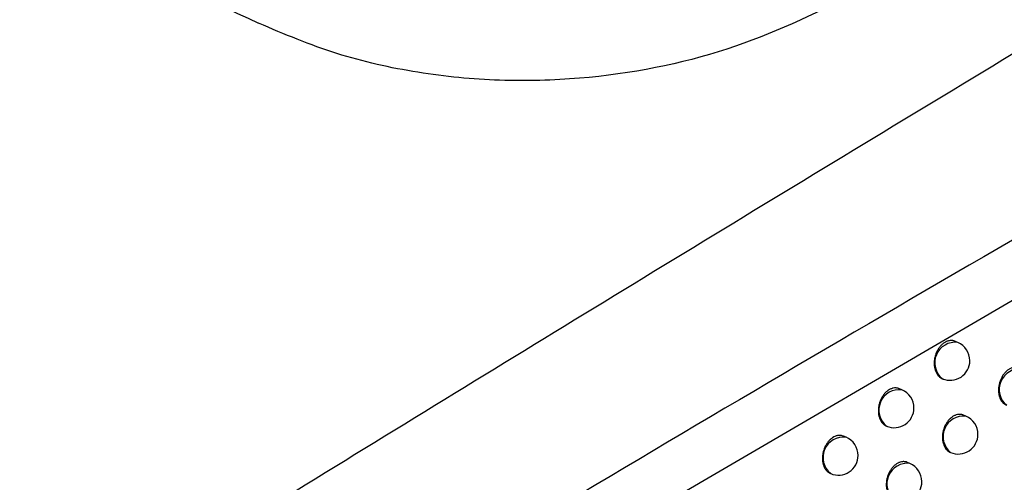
# Model space of a CAD drawing. Header units: millimetres. Extents: x -0.66 to 0.91, y -0.4 to 0.64.
# Tile 102 of 171: x 0.6836 to 0.7085, y -0.1601 to -0.1483. Entities that reach past the tile are written whole.
import ezdxf

# ---------------------------------------------------------------- set-up
doc = ezdxf.new("R2010")
doc.units = ezdxf.units.MM
doc.layers.add('FORMAT', color=7, linetype='Continuous')

msp = doc.modelspace()

# ---------------------------------------------------------------- linework, layer by layer
at = {"layer": 'FORMAT', "color": 7, "linetype": 'Continuous', "lineweight": 25}
for p, q in [((0.715595, -0.151473), (0.692509, -0.164947)), ((0.707365, -0.156536), (0.707298, -0.156507)), ((0.705947, -0.157737), (0.705881, -0.15771)), ((0.707571, -0.158406), (0.70751, -0.15838)), ((0.704528, -0.158942), (0.704464, -0.158915)), ((0.707173, -0.159323), (0.707182, -0.159327)), ((0.706147, -0.159605), (0.706087, -0.159579)), ((0.704132, -0.15986), (0.704138, -0.159863))]:
    msp.add_line(p, q, dxfattribs=at)
for centre, radius, start, end in [((0.707298, -0.15705), 0.0005190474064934, 82.625926, 231.485886), ((0.70717, -0.156996), 0.0005, 360, 67.055906), ((0.70717, -0.156996), 0.0005000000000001, 247.055906, 360), ((0.708936, -0.157727), 0.000520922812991, 83.34982, 230.761992), ((0.705877, -0.158251), 0.0005180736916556, 82.234657, 231.877155), ((0.705752, -0.158198), 0.0005000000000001, 360, 67.055906), ((0.705752, -0.158198), 0.0005000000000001, 247.055906, 360), ((0.707511, -0.158923), 0.000520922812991, 83.34982, 230.761992), ((0.707376, -0.158866), 0.0005, 360, 67.055906), ((0.704463, -0.159457), 0.0005194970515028, 82.802922, 231.308889), ((0.707376, -0.158866), 0.0005, 247.055906, 360), ((0.704333, -0.159402), 0.0005000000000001, 360, 67.055906), ((0.704333, -0.159402), 0.0005000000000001, 247.055906, 360), ((0.706086, -0.160122), 0.000520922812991, 83.34982, 230.761992), ((0.705952, -0.160065), 0.0005000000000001, 360, 67.055906), ((0.705952, -0.160065), 0.0005, 247.055906, 360)]:
    msp.add_arc(centre, radius, start, end, dxfattribs=at)
for points, knots in [([(0.5663254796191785, -0.077261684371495), (0.5681842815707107, -0.0787114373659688), (0.5719056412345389, -0.0816138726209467), (0.5776855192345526, -0.0858258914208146), (0.5833725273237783, -0.0898044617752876), (0.5898373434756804, -0.094163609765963), (0.5977601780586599, -0.0992844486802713), (0.607382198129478, -0.1052138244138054), (0.6176601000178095, -0.1112725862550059), (0.6285270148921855, -0.1174205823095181), (0.6399157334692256, -0.1236204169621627), (0.6511493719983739, -0.1295195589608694), (0.6621115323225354, -0.1350990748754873), (0.6719197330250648, -0.1399584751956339), (0.6810993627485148, -0.1444059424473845), (0.6867839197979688, -0.1470957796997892), (0.6896159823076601, -0.1484358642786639)], [0, 0, 0, 0, 0.0699127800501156, 0.1399668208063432, 0.1948752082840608, 0.2497295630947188, 0.3328600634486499, 0.4162129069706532, 0.4999945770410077, 0.5837421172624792, 0.6671481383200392, 0.75052143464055, 0.8207359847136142, 0.8909853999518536, 0.9456886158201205, 1, 1, 1, 1]), ([(0.6706298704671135, -0.1726948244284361), (0.6713697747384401, -0.1722299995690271), (0.6775014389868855, -0.1683779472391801), (0.6890290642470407, -0.1612117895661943), (0.7052187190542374, -0.1513186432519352), (0.7214162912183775, -0.1415976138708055), (0.7336362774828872, -0.1343910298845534), (0.740456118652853, -0.130420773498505), (0.7418741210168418, -0.1295952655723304)], [0, 0, 0, 0, 0.03118345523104, 0.2584205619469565, 0.4856768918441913, 0.712990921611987, 0.9403241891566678, 1, 1, 1, 1]), ([(0.7413611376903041, -0.1357434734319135), (0.733530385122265, -0.140022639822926), (0.7178683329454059, -0.1485812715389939), (0.6949635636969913, -0.1619400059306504), (0.6799189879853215, -0.1712439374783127), (0.6726201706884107, -0.1757577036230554)], [0, 0, 0, 0, 0.3398546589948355, 0.6797330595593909, 1, 1, 1, 1]), ([(0.7716482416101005, -0.1374241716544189), (0.7629459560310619, -0.1435037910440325), (0.745539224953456, -0.1556645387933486), (0.7195589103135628, -0.1749755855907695), (0.7023572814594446, -0.1885391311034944), (0.6937575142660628, -0.1953200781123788)], [0, 0, 0, 0, 0.3333052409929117, 0.6666932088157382, 1, 1, 1, 1]), ([(0.6897636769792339, -0.1851559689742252), (0.694368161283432, -0.1812856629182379), (0.703579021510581, -0.1735434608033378), (0.7174479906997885, -0.1622870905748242), (0.7313472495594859, -0.1512673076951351), (0.7406269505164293, -0.1441630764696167), (0.7452677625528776, -0.1406102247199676)], [0, 0, 0, 0, 0.2497424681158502, 0.4995875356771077, 0.7497419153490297, 1, 1, 1, 1]), ([(0.7392562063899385, -0.1442033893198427), (0.7308445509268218, -0.1507577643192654), (0.7179701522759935, -0.1607895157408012), (0.7006724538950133, -0.174937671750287), (0.6917947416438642, -0.1824266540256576), (0.6873550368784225, -0.1861718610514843)], [0, 0, 0, 0, 0.485133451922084, 0.7425175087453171, 1, 1, 1, 1]), ([(0.7047380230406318, -0.1477049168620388), (0.7036958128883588, -0.1482099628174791), (0.7016021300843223, -0.1492245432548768), (0.6984301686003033, -0.1498473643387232), (0.695737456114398, -0.149926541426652), (0.6936541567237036, -0.1497231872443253), (0.6915619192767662, -0.1492548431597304), (0.6902698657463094, -0.1487110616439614), (0.6896159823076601, -0.1484358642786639)], [0, 0, 0, 0, 0.2445426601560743, 0.4912586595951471, 0.6165029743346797, 0.7425453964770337, 0.8697071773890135, 1, 1, 1, 1]), ([(0.6904517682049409, -0.1919713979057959), (0.6924596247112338, -0.1903677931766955), (0.7027261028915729, -0.1821683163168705), (0.7213285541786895, -0.1677778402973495), (0.7383869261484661, -0.1551697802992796), (0.7471314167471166, -0.148875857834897), (0.7475249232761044, -0.1485926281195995)], [0, 0, 0, 0, 0.1061557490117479, 0.5427906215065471, 0.9794253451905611, 1, 1, 1, 1]), ([(0.7072980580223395, -0.1565076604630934), (0.70729660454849, -0.1565069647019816), (0.7072860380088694, -0.1565019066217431), (0.7072650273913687, -0.1564955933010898), (0.7072351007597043, -0.1564891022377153), (0.7071943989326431, -0.1564856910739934), (0.7071528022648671, -0.156489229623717), (0.7071112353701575, -0.1564997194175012), (0.7070700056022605, -0.1565147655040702), (0.7070295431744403, -0.1565364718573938), (0.7069908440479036, -0.1565642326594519), (0.70695353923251, -0.1565959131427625), (0.7069186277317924, -0.1566331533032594), (0.7068869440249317, -0.1566749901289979), (0.7068575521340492, -0.1567197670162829), (0.7068319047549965, -0.1567684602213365), (0.706810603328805, -0.1568198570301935), (0.7067923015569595, -0.1568729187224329), (0.7067787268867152, -0.1569278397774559), (0.7067701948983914, -0.156983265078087), (0.7067663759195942, -0.1570249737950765), (0.7067651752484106, -0.1570662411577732), (0.7067665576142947, -0.1571068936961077), (0.706770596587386, -0.1571471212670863), (0.7067772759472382, -0.1571860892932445), (0.7067864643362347, -0.1572233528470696), (0.7067980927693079, -0.1572588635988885), (0.7068122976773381, -0.1572927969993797), (0.7068288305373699, -0.157324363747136), (0.7068474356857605, -0.1573532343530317), (0.7068680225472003, -0.1573794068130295), (0.7068908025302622, -0.1574030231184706), (0.7069153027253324, -0.1574234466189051), (0.70694115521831, -0.1574405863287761), (0.7069683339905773, -0.1574542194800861), (0.7069910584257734, -0.1574631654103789), (0.7070050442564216, -0.1574662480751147), (0.7070090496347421, -0.1574671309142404)], [0, 0, 0, 0, 0.0041035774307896, 0.0298324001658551, 0.0561285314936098, 0.0826215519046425, 0.1336842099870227, 0.1596066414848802, 0.1859114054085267, 0.236704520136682, 0.262487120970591, 0.2886462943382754, 0.3393900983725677, 0.3651442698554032, 0.3912706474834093, 0.4422064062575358, 0.4680558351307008, 0.4942765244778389, 0.5455518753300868, 0.5715736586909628, 0.5979694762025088, 0.6236118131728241, 0.6494311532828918, 0.6758082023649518, 0.7023777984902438, 0.72810313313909, 0.7540071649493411, 0.7804755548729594, 0.8071393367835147, 0.8328351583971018, 0.8587105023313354, 0.8851537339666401, 0.9117939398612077, 0.937366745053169, 0.9631187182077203, 0.9894376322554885, 0.9999999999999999, 0.9999999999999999, 0.9999999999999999, 0.9999999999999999]), ([(0.7089334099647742, -0.157183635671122), (0.7089319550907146, -0.1571829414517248), (0.7089123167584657, -0.1571735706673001), (0.7088809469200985, -0.1571664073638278), (0.7088406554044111, -0.1571627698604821), (0.7087996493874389, -0.1571641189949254), (0.7087580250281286, -0.15717235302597), (0.7087167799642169, -0.1571874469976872), (0.7086760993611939, -0.1572069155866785), (0.7086365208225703, -0.1572327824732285), (0.7085990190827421, -0.1572644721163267), (0.7085631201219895, -0.1572998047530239), (0.708529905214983, -0.1573402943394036), (0.7085001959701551, -0.1573850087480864), (0.7084729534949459, -0.1574322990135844), (0.708449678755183, -0.1574829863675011), (0.7084309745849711, -0.1575358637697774), (0.7084153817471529, -0.1575899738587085), (0.7084046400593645, -0.1576453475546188), (0.7083990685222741, -0.1577005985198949), (0.708397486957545, -0.1577417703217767), (0.7083984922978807, -0.1577821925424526), (0.7084021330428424, -0.157822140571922), (0.7084104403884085, -0.1578734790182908), (0.708423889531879, -0.1579220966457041), (0.7084421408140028, -0.1579666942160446), (0.7084635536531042, -0.1580083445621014), (0.7084894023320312, -0.1580450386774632), (0.7085190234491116, -0.1580760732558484), (0.7085431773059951, -0.1580961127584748), (0.7085693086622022, -0.1581143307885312), (0.7085887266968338, -0.1581218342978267), (0.7085989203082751, -0.1581257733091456)], [0, 0, 0, 0, 0.0042959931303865, 0.0579886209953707, 0.0854028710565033, 0.1117992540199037, 0.165204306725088, 0.1924701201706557, 0.2187597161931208, 0.2719455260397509, 0.2990953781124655, 0.3253654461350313, 0.3785079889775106, 0.4056313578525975, 0.4319780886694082, 0.4852732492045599, 0.5124719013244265, 0.5389534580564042, 0.5925212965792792, 0.6198594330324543, 0.6464696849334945, 0.673265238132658, 0.7003475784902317, 0.7278226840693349, 0.7811175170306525, 0.808463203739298, 0.8360106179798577, 0.8894507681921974, 0.9165786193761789, 0.9441052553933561, 0.9706577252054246, 1, 1, 1, 1]), ([(0.7058812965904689, -0.1577098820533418), (0.7058798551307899, -0.1577091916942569), (0.7058693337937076, -0.1577041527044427), (0.7058483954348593, -0.1576978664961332), (0.7058185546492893, -0.157691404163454), (0.7057779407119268, -0.1576880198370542), (0.7057364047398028, -0.1576915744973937), (0.7056948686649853, -0.1577020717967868), (0.7056536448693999, -0.1577171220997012), (0.7056131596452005, -0.1577388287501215), (0.7055744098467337, -0.1577665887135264), (0.7055370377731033, -0.1577982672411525), (0.7055020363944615, -0.1578355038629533), (0.7054702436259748, -0.1578773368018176), (0.7054407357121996, -0.157922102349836), (0.7054149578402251, -0.1579707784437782), (0.705393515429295, -0.1580221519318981), (0.7053750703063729, -0.1580751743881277), (0.705361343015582, -0.1581300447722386), (0.7053526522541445, -0.1581854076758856), (0.7053487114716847, -0.1582270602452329), (0.7053473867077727, -0.1582682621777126), (0.7053486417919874, -0.1583088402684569), (0.7053525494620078, -0.1583489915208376), (0.7053590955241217, -0.1583878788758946), (0.7053681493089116, -0.1584250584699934), (0.7053796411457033, -0.1584604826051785), (0.7053937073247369, -0.1584943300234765), (0.7054101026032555, -0.1585258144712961), (0.705428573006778, -0.1585546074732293), (0.7054490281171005, -0.1585807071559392), (0.7054716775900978, -0.1586042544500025), (0.705496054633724, -0.1586246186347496), (0.7055217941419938, -0.1586417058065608), (0.7055488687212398, -0.1586553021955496), (0.7055717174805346, -0.1586642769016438), (0.7055858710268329, -0.1586673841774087), (0.7055900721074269, -0.1586683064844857)], [0, 0, 0, 0, 0.0040814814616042, 0.0297910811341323, 0.0560669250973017, 0.0825392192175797, 0.1335930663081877, 0.1595107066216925, 0.185810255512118, 0.2366160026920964, 0.2624049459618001, 0.2885705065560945, 0.3393303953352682, 0.3650929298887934, 0.3912280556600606, 0.4421642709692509, 0.4680143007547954, 0.4942360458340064, 0.5454844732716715, 0.5714929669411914, 0.5978757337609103, 0.6234912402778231, 0.6492836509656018, 0.6756335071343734, 0.7021758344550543, 0.7278672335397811, 0.7537370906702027, 0.7801704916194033, 0.8067989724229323, 0.8324630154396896, 0.8583062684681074, 0.8847162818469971, 0.9113228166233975, 0.9368740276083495, 0.9626041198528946, 0.9889000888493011, 1, 1, 1, 1]), ([(0.7075102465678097, -0.1583801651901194), (0.707508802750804, -0.1583794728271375), (0.7074983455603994, -0.1583744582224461), (0.7074776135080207, -0.158368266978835), (0.7074480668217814, -0.1583619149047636), (0.707417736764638, -0.1583594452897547), (0.7073768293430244, -0.158360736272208), (0.7073352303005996, -0.1583690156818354), (0.7072940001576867, -0.1583841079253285), (0.7072533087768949, -0.158403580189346), (0.7072136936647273, -0.1584294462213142), (0.7071761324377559, -0.1584611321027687), (0.7071401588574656, -0.1584964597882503), (0.7071068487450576, -0.1585369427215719), (0.7070770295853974, -0.1585816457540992), (0.7070496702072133, -0.1586289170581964), (0.7070262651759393, -0.1586795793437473), (0.7070074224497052, -0.1587324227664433), (0.7069916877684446, -0.1587864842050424), (0.7069807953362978, -0.158841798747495), (0.706975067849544, -0.1588969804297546), (0.7069733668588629, -0.1589380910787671), (0.7069742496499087, -0.1589784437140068), (0.7069777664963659, -0.1590183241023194), (0.7069879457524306, -0.1590824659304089), (0.707006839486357, -0.1591422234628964), (0.7070384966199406, -0.1592041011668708), (0.7070641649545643, -0.1592407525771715), (0.7070936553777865, -0.159271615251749), (0.7071175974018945, -0.1592918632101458), (0.7071431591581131, -0.1593085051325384), (0.7071615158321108, -0.1593187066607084), (0.7071717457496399, -0.1593224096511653), (0.7071726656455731, -0.15932274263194)], [0, 0, 0, 0, 0.0042804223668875, 0.0310019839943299, 0.0580137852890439, 0.0854237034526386, 0.1118292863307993, 0.1652525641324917, 0.1925272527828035, 0.2188352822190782, 0.2720582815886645, 0.2992270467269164, 0.3255171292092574, 0.3787003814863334, 0.4058448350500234, 0.4322049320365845, 0.4855275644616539, 0.512740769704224, 0.5392239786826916, 0.5927956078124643, 0.6201361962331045, 0.6467366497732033, 0.6735224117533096, 0.7005949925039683, 0.728060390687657, 0.8085099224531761, 0.836040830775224, 0.8894527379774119, 0.916566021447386, 0.9440775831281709, 0.9706246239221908, 0.9973585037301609, 1, 1, 1, 1]), ([(0.7044637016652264, -0.1589163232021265), (0.7044530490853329, -0.1589115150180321), (0.7044331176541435, -0.1589025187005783), (0.7044014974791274, -0.1588967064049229), (0.7043611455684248, -0.1588930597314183), (0.7043196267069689, -0.1588967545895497), (0.7042781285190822, -0.1589072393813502), (0.7042369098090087, -0.1589222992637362), (0.7041964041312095, -0.158944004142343), (0.7041576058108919, -0.1589717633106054), (0.7041201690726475, -0.1590034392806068), (0.7040850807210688, -0.15904067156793), (0.7040531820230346, -0.1590824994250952), (0.7040235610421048, -0.1591272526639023), (0.7039976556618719, -0.1591759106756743), (0.7039760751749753, -0.1592272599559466), (0.7039574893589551, -0.1592802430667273), (0.7039436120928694, -0.1593350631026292), (0.7039347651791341, -0.1593903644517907), (0.7039307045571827, -0.1594319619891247), (0.7039292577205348, -0.1594731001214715), (0.7039303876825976, -0.1595136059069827), (0.7039341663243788, -0.1595536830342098), (0.7039405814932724, -0.1595924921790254), (0.7039495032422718, -0.159629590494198), (0.7039608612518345, -0.1596649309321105), (0.7039747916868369, -0.1596986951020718), (0.7039910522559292, -0.1597301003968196), (0.7040093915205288, -0.1597588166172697), (0.7040297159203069, -0.1597848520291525), (0.7040522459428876, -0.1598083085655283), (0.7040764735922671, -0.1598287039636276), (0.7041022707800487, -0.159845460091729), (0.7041207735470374, -0.1598557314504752), (0.7041311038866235, -0.1598594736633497), (0.7041320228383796, -0.1598598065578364)], [0, 0, 0, 0, 0.0310180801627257, 0.0580361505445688, 0.0854533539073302, 0.1383598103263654, 0.165217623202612, 0.1924708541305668, 0.2451410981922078, 0.2718763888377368, 0.2990020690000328, 0.3516282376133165, 0.3783381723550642, 0.4054346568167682, 0.4582284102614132, 0.4850214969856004, 0.5122002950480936, 0.5652909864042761, 0.5922347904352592, 0.6195667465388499, 0.6460900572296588, 0.6727966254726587, 0.7000807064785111, 0.7275642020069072, 0.7541592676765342, 0.7809390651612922, 0.8083021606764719, 0.8358671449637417, 0.862435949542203, 0.8891901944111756, 0.9165307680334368, 0.9440745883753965, 0.9705363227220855, 0.9973790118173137, 1, 1, 1, 1]), ([(0.706086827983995, -0.1595795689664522), (0.7060853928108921, -0.1595788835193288), (0.7060658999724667, -0.1595695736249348), (0.7060347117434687, -0.1595624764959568), (0.7059945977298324, -0.1595588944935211), (0.705953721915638, -0.1595602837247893), (0.7059121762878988, -0.1595685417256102), (0.7058709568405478, -0.1595836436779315), (0.7058302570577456, -0.1596031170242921), (0.7057906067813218, -0.1596289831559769), (0.7057529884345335, -0.1596606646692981), (0.7057169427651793, -0.1596959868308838), (0.7056835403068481, -0.1597364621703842), (0.7056536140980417, -0.1597811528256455), (0.705626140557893, -0.1598284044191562), (0.7056026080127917, -0.1598790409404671), (0.7055836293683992, -0.1599318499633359), (0.7055677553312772, -0.1599858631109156), (0.7055567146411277, -0.160041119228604), (0.705550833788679, -0.1600962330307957), (0.7055490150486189, -0.1601372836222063), (0.705549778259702, -0.1601775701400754), (0.7055531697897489, -0.1602173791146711), (0.7055611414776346, -0.1602685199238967), (0.7055742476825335, -0.1603169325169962), (0.7055921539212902, -0.1603613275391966), (0.7056132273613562, -0.1604027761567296), (0.7056387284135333, -0.1604393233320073), (0.7056680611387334, -0.1604701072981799), (0.7056918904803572, -0.1604903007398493), (0.7057173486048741, -0.1605068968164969), (0.7057356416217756, -0.1605170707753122), (0.7057458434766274, -0.1605207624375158), (0.7057467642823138, -0.1605210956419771)], [0, 0, 0, 0, 0.0042655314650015, 0.0579353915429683, 0.0853368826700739, 0.1117468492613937, 0.1651786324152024, 0.1924572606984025, 0.2187783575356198, 0.2720276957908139, 0.299209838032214, 0.3255145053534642, 0.3787274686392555, 0.4058873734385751, 0.4322558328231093, 0.4855957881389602, 0.5128183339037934, 0.5392989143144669, 0.5928656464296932, 0.620204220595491, 0.6467913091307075, 0.6735636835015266, 0.7006228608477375, 0.7280748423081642, 0.781299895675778, 0.8086096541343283, 0.8361207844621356, 0.8894978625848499, 0.9165932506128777, 0.944086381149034, 0.9706241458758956, 0.9973485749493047, 1, 1, 1, 1])]:
    msp.add_open_spline(points, degree=3, knots=knots, dxfattribs=at)

doc.saveas('drawing.dxf')
